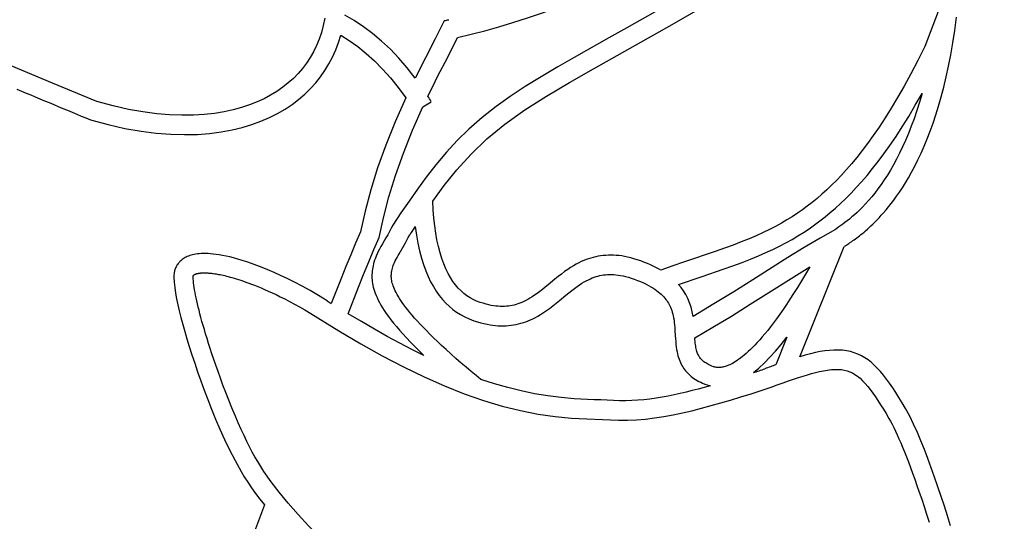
# Model space of a CAD drawing. Extents: x -113 to 891, y -160 to 230.
# Tile 6 of 9: x 503 to 528, y 181 to 194. Entities that reach past the tile are written whole.
import ezdxf

# ---------------------------------------------------------------- set-up
doc = ezdxf.new("R2010")
doc.units = 0
doc.header["$LTSCALE"] = 23.1
doc.layers.get('0').update_dxf_attribs({"linetype": 'CONTINUOUS'})

msp = doc.modelspace()

# ---------------------------------------------------------------- linework, layer by layer
at = {"color": 7, "linetype": 'CONTINUOUS'}
for p, q in [((504.782, 191.665), (503.632, 192.144)), ((513.202, 191.534), (513.416, 191.664)), ((512.587, 187.735), (512.713, 187.953)), ((522.937, 185.072), (524.077, 187.918)), ((520.748, 187.792), (519.952, 187.522)), ((521.654, 186.427), (523.191, 187.397)), ((522.601, 185.579), (522.315, 184.864))]:
    msp.add_line(p, q, dxfattribs=at)
for points in [[(514.096, 193.322), (514.444, 193.405), (514.798, 193.496), (515.158, 193.597), (515.526, 193.707), (515.901, 193.827), (516.285, 193.957), (516.677, 194.098), (517.078, 194.25), (517.489, 194.415), (517.912, 194.592), (518.346, 194.784), (518.797, 194.992), (519.265, 195.218), (519.757, 195.465), (520.277, 195.737), (520.826, 196.036), (521.408, 196.363), (522.022, 196.721), (522.675, 197.112), (523.357, 197.529), (524.069, 197.973), (526.089, 199.248)], [(519.634, 193.661), (520.366, 194.08), (521.126, 194.519), (521.912, 194.98), (522.726, 195.463), (523.568, 195.97), (524.438, 196.501), (525.338, 197.056), (526.267, 197.636), (527.226, 198.242), (528.215, 198.874)], [(528.215, 198.874), (527.87, 197.848), (527.526, 196.848), (527.185, 195.871), (526.844, 194.919), (526.504, 193.993), (526.163, 193.093)], [(519.396, 194.101), (518.468, 193.575), (517.999, 193.311), (517.107, 192.806)], [(503.632, 192.144), (502.566, 192.593), (502.065, 192.807), (501.584, 193.014), (501.122, 193.217), (500.679, 193.415), (500.256, 193.609), (499.852, 193.798)], [(510.666, 193.819), (510.627, 193.63), (510.578, 193.449), (510.519, 193.276), (510.451, 193.112), (510.375, 192.954), (510.289, 192.804), (510.194, 192.66), (510.09, 192.522), (509.977, 192.391), (509.855, 192.266), (509.723, 192.147), (509.581, 192.035), (509.429, 191.929), (509.267, 191.83), (509.097, 191.739), (508.916, 191.656), (508.724, 191.58), (508.518, 191.512), (508.298, 191.452), (508.064, 191.401), (507.815, 191.361), (507.551, 191.332), (507.273, 191.315), (506.977, 191.312), (506.66, 191.324), (506.325, 191.352), (505.971, 191.399), (505.597, 191.465), (505.2, 191.554), (504.782, 191.665)], [(513.003, 192.275), (512.796, 192.539), (512.582, 192.786), (512.36, 193.017), (512.132, 193.23), (511.899, 193.424), (511.663, 193.601), (511.425, 193.76), (511.185, 193.902)], [(524.221, 188.016), (524.277, 188.054), (524.307, 188.075), (524.338, 188.096), (524.37, 188.12), (524.403, 188.144), (524.438, 188.171), (524.474, 188.199), (524.512, 188.228), (524.551, 188.26), (524.592, 188.294), (524.634, 188.33), (524.678, 188.369), (524.724, 188.41), (524.771, 188.454), (524.821, 188.501), (524.872, 188.552), (524.926, 188.606), (524.981, 188.664), (525.039, 188.727), (525.099, 188.794), (525.161, 188.867), (525.225, 188.945), (525.292, 189.029), (525.361, 189.12), (525.432, 189.219), (525.506, 189.325), (525.582, 189.44), (525.66, 189.564), (525.74, 189.699), (525.821, 189.843), (525.903, 189.997), (525.984, 190.16), (526.065, 190.332), (526.145, 190.512), (526.223, 190.7), (526.299, 190.898), (526.374, 191.106), (526.447, 191.323), (526.518, 191.552), (526.587, 191.791), (526.653, 192.043), (526.716, 192.306), (526.776, 192.583), (526.834, 192.874), (526.887, 193.181), (526.937, 193.505), (526.982, 193.845)], [(513.454, 189.093), (513.748, 189.5), (514.08, 189.904), (514.445, 190.308), (514.855, 190.704), (515.319, 191.083), (515.831, 191.45), (516.39, 191.806), (516.986, 192.158), (517.604, 192.514), (519.634, 193.661)], [(513.751, 193.757), (513.638, 193.526), (513.52, 193.288)], [(504.615, 191.193), (505.07, 191.071), (505.505, 190.973), (505.92, 190.901), (506.315, 190.851), (506.69, 190.822), (507.046, 190.812), (507.379, 190.819), (507.692, 190.843), (507.99, 190.881), (508.272, 190.933), (508.535, 190.996), (508.782, 191.071), (509.017, 191.157), (509.238, 191.252), (509.445, 191.357), (509.64, 191.47), (509.821, 191.591), (509.991, 191.72), (510.149, 191.857), (510.296, 192), (510.432, 192.151), (510.557, 192.308), (510.671, 192.472), (510.773, 192.642), (510.866, 192.818), (510.948, 193.001), (511.019, 193.19), (511.08, 193.385)], [(511.08, 193.385), (511.299, 193.246), (511.517, 193.088), (511.735, 192.912), (511.95, 192.718), (512.16, 192.506), (512.364, 192.276), (512.563, 192.028), (512.757, 191.761)], [(513.52, 193.288), (513.266, 192.795), (513.003, 192.275)], [(513.581, 192.313), (513.84, 192.817), (514.096, 193.322)], [(526.163, 193.093), (525.978, 192.726), (525.798, 192.384), (525.625, 192.067), (525.456, 191.772), (525.293, 191.499), (525.134, 191.245), (524.98, 191.009), (524.83, 190.79), (524.684, 190.587), (524.542, 190.398), (524.404, 190.223), (524.27, 190.06), (524.138, 189.907), (524.008, 189.764), (523.88, 189.63), (523.754, 189.504), (523.629, 189.384), (523.504, 189.272), (523.379, 189.164), (523.254, 189.062), (523.128, 188.964), (523.001, 188.87), (522.871, 188.78), (522.737, 188.692), (522.6, 188.607), (522.458, 188.524), (522.309, 188.442), (522.153, 188.361), (521.987, 188.28), (521.811, 188.2), (521.623, 188.119), (521.423, 188.038), (521.211, 187.957), (520.986, 187.875), (520.748, 187.792)], [(517.107, 192.806), (516.687, 192.563), (516.257, 192.309), (515.841, 192.052), (515.458, 191.801), (515.093, 191.541), (514.731, 191.255), (514.389, 190.957), (514.087, 190.66), (513.808, 190.355), (513.538, 190.032), (513.286, 189.709), (513.059, 189.401), (512.845, 189.097), (512.633, 188.788), (512.426, 188.476)], [(513.329, 191.803), (513.454, 192.058), (513.581, 192.313)], [(512.757, 191.761), (512.482, 191.142), (512.24, 190.539), (512.031, 189.952), (511.853, 189.382), (511.705, 188.833), (511.588, 188.303)], [(520.957, 187.335), (521.206, 187.423), (521.441, 187.51), (521.661, 187.595), (521.866, 187.679), (522.059, 187.763), (522.241, 187.847), (522.413, 187.932), (522.577, 188.018), (522.733, 188.106), (522.884, 188.195), (523.031, 188.287), (523.173, 188.381), (523.313, 188.479), (523.45, 188.581), (523.585, 188.686), (523.719, 188.797), (523.853, 188.913), (523.987, 189.035), (524.121, 189.163), (524.256, 189.299), (524.393, 189.443), (524.531, 189.596), (524.671, 189.759), (524.813, 189.934), (524.959, 190.12), (525.108, 190.32), (525.262, 190.535), (525.419, 190.766), (525.58, 191.015), (525.746, 191.282), (525.917, 191.57), (526.092, 191.878)], [(526.092, 191.878), (526.025, 191.65), (525.957, 191.432), (525.886, 191.224), (525.814, 191.027), (525.74, 190.84), (525.665, 190.662), (525.589, 190.493), (525.512, 190.333), (525.434, 190.18), (525.356, 190.035), (525.276, 189.897), (525.196, 189.765), (525.115, 189.64), (525.034, 189.522), (524.953, 189.409), (524.872, 189.303), (524.791, 189.203), (524.71, 189.109), (524.632, 189.022), (524.555, 188.942), (524.482, 188.869), (524.411, 188.802), (524.343, 188.74), (524.278, 188.684), (524.216, 188.632), (524.157, 188.585), (524.1, 188.542), (524.045, 188.502), (523.993, 188.465), (523.943, 188.431), (523.896, 188.397), (523.852, 188.365)], [(512.067, 188.15), (512.179, 188.666), (512.321, 189.201), (512.493, 189.758), (512.697, 190.333), (512.933, 190.925), (513.202, 191.534)], [(514.678, 186.477), (514.588, 186.511), (514.502, 186.551), (514.418, 186.597), (514.337, 186.649), (514.26, 186.708), (514.185, 186.773), (514.113, 186.847), (514.043, 186.929), (513.976, 187.021), (513.912, 187.121), (513.852, 187.228), (513.795, 187.345), (513.74, 187.472), (513.69, 187.611), (513.643, 187.762), (513.601, 187.923), (513.564, 188.091), (513.533, 188.269), (513.506, 188.457), (513.484, 188.657), (513.466, 188.869), (513.454, 189.093)], [(512.426, 188.476), (512.383, 188.391), (512.339, 188.307), (512.292, 188.224), (512.245, 188.143), (512.156, 187.99)], [(513.004, 188.441), (513.035, 188.218), (513.071, 188.007), (513.114, 187.809), (513.162, 187.624), (513.215, 187.454), (513.272, 187.296), (513.334, 187.149), (513.4, 187.012), (513.47, 186.884), (513.544, 186.766), (513.623, 186.655), (513.705, 186.554), (513.79, 186.461), (513.879, 186.376), (513.973, 186.297), (514.071, 186.225), (514.175, 186.16), (514.284, 186.101), (514.399, 186.049), (514.519, 186.003)], [(511.588, 188.303), (511.462, 188.009), (511.336, 187.71), (511.212, 187.405), (511.088, 187.094), (510.835, 186.451)], [(512.713, 187.953), (512.748, 188.015), (512.785, 188.081), (512.822, 188.152), (512.861, 188.226)], [(523.852, 188.365), (523.458, 188.14), (523.049, 187.897), (522.627, 187.635), (521.719, 187.06)], [(511.268, 186.185), (511.537, 186.87), (511.67, 187.202), (511.801, 187.526), (511.934, 187.842), (512.067, 188.15)], [(512.156, 187.99), (512.117, 187.921), (512.081, 187.855), (512.049, 187.792), (512.02, 187.732), (511.994, 187.674), (511.972, 187.62), (511.953, 187.568), (511.937, 187.519), (511.924, 187.471), (511.913, 187.424), (511.903, 187.378), (511.896, 187.332), (511.89, 187.286), (511.886, 187.24), (511.884, 187.195), (511.884, 187.149), (511.885, 187.104), (511.888, 187.059), (511.893, 187.013), (511.9, 186.968), (511.909, 186.921), (511.92, 186.873), (511.934, 186.823), (511.95, 186.77), (511.969, 186.716), (511.991, 186.659), (512.016, 186.6), (512.045, 186.538), (512.078, 186.474), (512.115, 186.407), (512.156, 186.338), (512.203, 186.265), (512.254, 186.19), (512.311, 186.111), (512.373, 186.029), (512.441, 185.942), (512.515, 185.853), (512.595, 185.759), (512.682, 185.661), (512.776, 185.559), (512.877, 185.453), (512.986, 185.342), (513.102, 185.227), (513.226, 185.107)], [(524.127, 187.944), (524.148, 187.962), (524.171, 187.98), (524.196, 187.997), (524.221, 188.016)], [(510.724, 186.521), (510.502, 186.656), (510.288, 186.781), (510.081, 186.895), (509.883, 187), (509.698, 187.093), (509.522, 187.176), (509.356, 187.251), (509.199, 187.319), (509.051, 187.379), (508.91, 187.434), (508.777, 187.482), (508.651, 187.525), (508.532, 187.563), (508.419, 187.596), (508.313, 187.626), (508.212, 187.651), (508.117, 187.672), (508.027, 187.691), (507.942, 187.706), (507.863, 187.718), (507.788, 187.727), (507.717, 187.733), (507.651, 187.738), (507.588, 187.74), (507.53, 187.74), (507.475, 187.738), (507.424, 187.735), (507.376, 187.73), (507.331, 187.724), (507.289, 187.716), (507.249, 187.707), (507.212, 187.697), (507.178, 187.686), (507.146, 187.674), (507.115, 187.662), (507.086, 187.648), (507.059, 187.634), (507.033, 187.619), (507.009, 187.604), (506.987, 187.588), (506.966, 187.571), (506.946, 187.554), (506.927, 187.537), (506.91, 187.518), (506.893, 187.499), (506.878, 187.479), (506.863, 187.458), (506.849, 187.437), (506.836, 187.415), (506.825, 187.393), (506.814, 187.37), (506.805, 187.346), (506.796, 187.322), (506.789, 187.298), (506.783, 187.273), (506.778, 187.247), (506.774, 187.22), (506.771, 187.191), (506.769, 187.162), (506.769, 187.13)], [(513.918, 185.146), (513.797, 185.257), (513.683, 185.363), (513.575, 185.465), (513.474, 185.563), (513.378, 185.657), (513.289, 185.747), (513.205, 185.834), (513.127, 185.917), (513.053, 185.997), (512.985, 186.073), (512.921, 186.146), (512.862, 186.217), (512.807, 186.284), (512.757, 186.349), (512.711, 186.411), (512.668, 186.471), (512.629, 186.528), (512.593, 186.582), (512.561, 186.635), (512.533, 186.685), (512.507, 186.733), (512.484, 186.779), (512.465, 186.822), (512.447, 186.864), (512.433, 186.904), (512.42, 186.941), (512.41, 186.977), (512.401, 187.011), (512.394, 187.044), (512.389, 187.076), (512.386, 187.108), (512.384, 187.139), (512.384, 187.17), (512.385, 187.201), (512.387, 187.232), (512.391, 187.264), (512.396, 187.295), (512.403, 187.328), (512.412, 187.361), (512.423, 187.396), (512.436, 187.432), (512.451, 187.47), (512.468, 187.509), (512.488, 187.551), (512.509, 187.594), (512.533, 187.64), (512.559, 187.687), (512.587, 187.735)], [(518.926, 187.512), (518.829, 187.548), (518.737, 187.58), (518.649, 187.607), (518.566, 187.629), (518.486, 187.648), (518.409, 187.663), (518.336, 187.676), (518.264, 187.685), (518.194, 187.691), (518.125, 187.695), (518.057, 187.697), (517.99, 187.696), (517.923, 187.692), (517.857, 187.687), (517.791, 187.679), (517.727, 187.668), (517.663, 187.656), (517.6, 187.641), (517.539, 187.624), (517.477, 187.605), (517.415, 187.583), (517.353, 187.558), (517.289, 187.53), (517.224, 187.499), (517.157, 187.463), (517.088, 187.424), (517.016, 187.379), (516.94, 187.329), (516.86, 187.272), (516.777, 187.21), (516.691, 187.143), (516.604, 187.073), (516.437, 186.934)], [(519.349, 187.309), (519.285, 187.345), (519.219, 187.38), (519.15, 187.414), (519.078, 187.448), (519.004, 187.48), (518.926, 187.512)], [(519.952, 187.522), (519.657, 187.419), (519.349, 187.309)], [(507.269, 187.137), (507.269, 187.142), (507.269, 187.146), (507.269, 187.151), (507.269, 187.155), (507.27, 187.159), (507.27, 187.163), (507.271, 187.166), (507.272, 187.169), (507.273, 187.172), (507.275, 187.175), (507.276, 187.178), (507.278, 187.18), (507.281, 187.183), (507.283, 187.185), (507.287, 187.188), (507.29, 187.19), (507.294, 187.192), (507.298, 187.195), (507.302, 187.197), (507.307, 187.2), (507.312, 187.202), (507.317, 187.204), (507.322, 187.206), (507.328, 187.209), (507.334, 187.211), (507.341, 187.213), (507.348, 187.215), (507.355, 187.218), (507.363, 187.22), (507.371, 187.222), (507.38, 187.224), (507.389, 187.226), (507.399, 187.228), (507.409, 187.23), (507.419, 187.231), (507.431, 187.233), (507.443, 187.234), (507.455, 187.236), (507.468, 187.237), (507.482, 187.238), (507.497, 187.239), (507.512, 187.239), (507.528, 187.24), (507.545, 187.24), (507.563, 187.24), (507.581, 187.24), (507.601, 187.239), (507.621, 187.238), (507.643, 187.237), (507.665, 187.236), (507.689, 187.234), (507.713, 187.232), (507.739, 187.229), (507.767, 187.226), (507.795, 187.222), (507.826, 187.218), (507.857, 187.213), (507.89, 187.207), (507.925, 187.201), (507.961, 187.194), (507.999, 187.186), (508.039, 187.178), (508.081, 187.168), (508.125, 187.157), (508.171, 187.146), (508.22, 187.133), (508.27, 187.119), (508.324, 187.103), (508.379, 187.087), (508.438, 187.068), (508.499, 187.049), (508.563, 187.027), (508.631, 187.003), (508.702, 186.978), (508.776, 186.95), (508.854, 186.92), (508.935, 186.887), (509.021, 186.851), (509.111, 186.813), (509.205, 186.771), (509.305, 186.726), (509.409, 186.677), (509.518, 186.624), (509.633, 186.566), (509.754, 186.503), (509.881, 186.435), (510.014, 186.361), (510.155, 186.281), (510.303, 186.193)], [(516.727, 186.525), (516.893, 186.663), (516.971, 186.727), (517.044, 186.785), (517.114, 186.838), (517.18, 186.887), (517.244, 186.931), (517.306, 186.971), (517.365, 187.006), (517.42, 187.037), (517.474, 187.064), (517.525, 187.088), (517.574, 187.109), (517.623, 187.127), (517.671, 187.142), (517.72, 187.156), (517.768, 187.168), (517.817, 187.177), (517.867, 187.185), (517.918, 187.191), (517.969, 187.195), (518.022, 187.197), (518.075, 187.197), (518.13, 187.195), (518.186, 187.19), (518.245, 187.183), (518.306, 187.174), (518.369, 187.161), (518.436, 187.146), (518.507, 187.127), (518.581, 187.104), (518.66, 187.077), (518.743, 187.046)], [(519.804, 186.941), (520.41, 187.149), (520.957, 187.335)], [(523.191, 187.397), (523.082, 187.21), (522.976, 187.033), (522.874, 186.866), (522.775, 186.709), (522.68, 186.562), (522.589, 186.423), (522.5, 186.293), (522.415, 186.171), (522.333, 186.056), (522.254, 185.949), (522.177, 185.849), (522.104, 185.755), (522.033, 185.667), (521.964, 185.586), (521.898, 185.51), (521.834, 185.44), (521.773, 185.375), (521.714, 185.315), (521.657, 185.259), (521.603, 185.207), (521.55, 185.159), (521.5, 185.116), (521.451, 185.076), (521.404, 185.039), (521.359, 185.006), (521.316, 184.976), (521.275, 184.948), (521.235, 184.924), (521.197, 184.902), (521.161, 184.883), (521.126, 184.866), (521.092, 184.851), (521.061, 184.838), (521.03, 184.827), (521.002, 184.818), (520.974, 184.81), (520.947, 184.804), (520.921, 184.799), (520.896, 184.796), (520.872, 184.794), (520.848, 184.794), (520.825, 184.794), (520.802, 184.796), (520.781, 184.798), (520.76, 184.802), (520.741, 184.806), (520.723, 184.811), (520.706, 184.816)], [(506.769, 187.13), (506.776, 186.998), (506.79, 186.861), (506.812, 186.718), (506.84, 186.57), (506.872, 186.416), (506.909, 186.255), (506.951, 186.086), (506.998, 185.909), (507.049, 185.727), (507.105, 185.536), (507.167, 185.335), (507.234, 185.125), (507.306, 184.908), (507.383, 184.683), (507.464, 184.452), (507.552, 184.213), (507.645, 183.968), (507.744, 183.717), (507.848, 183.462), (507.959, 183.201), (508.078, 182.935), (508.206, 182.664), (508.348, 182.388), (508.503, 182.107)], [(508.933, 182.363), (508.864, 182.482), (508.795, 182.608), (508.726, 182.742), (508.655, 182.883), (508.583, 183.034), (508.509, 183.195), (508.431, 183.369), (508.352, 183.554), (508.27, 183.749), (508.189, 183.949), (508.111, 184.148), (508.037, 184.342), (507.971, 184.523), (507.909, 184.693), (507.853, 184.853), (507.801, 185.004), (507.752, 185.149), (507.707, 185.286), (507.665, 185.417), (507.626, 185.542), (507.59, 185.661), (507.556, 185.774), (507.524, 185.883), (507.495, 185.987), (507.468, 186.086), (507.443, 186.181), (507.42, 186.272), (507.398, 186.358), (507.379, 186.441), (507.361, 186.52), (507.345, 186.596), (507.33, 186.668), (507.317, 186.737), (507.305, 186.803), (507.294, 186.866), (507.286, 186.926), (507.279, 186.983), (507.274, 187.037), (507.27, 187.089), (507.269, 187.137)], [(516.437, 186.934), (516.359, 186.87), (516.286, 186.811), (516.216, 186.756), (516.149, 186.706), (516.085, 186.661), (516.024, 186.62), (515.965, 186.583), (515.909, 186.55), (515.856, 186.522), (515.804, 186.496), (515.754, 186.474), (515.704, 186.455), (515.655, 186.437), (515.606, 186.422), (515.557, 186.409), (515.507, 186.398), (515.457, 186.389), (515.407, 186.382), (515.356, 186.377), (515.305, 186.374), (515.253, 186.373), (515.199, 186.374), (515.144, 186.377), (515.087, 186.382), (515.028, 186.39), (514.965, 186.401), (514.899, 186.415), (514.83, 186.432), (514.756, 186.453), (514.678, 186.477)], [(518.743, 187.046), (518.823, 187.013), (518.897, 186.981), (518.966, 186.948), (519.029, 186.916), (519.087, 186.883), (519.14, 186.85), (519.19, 186.818), (519.236, 186.785), (519.279, 186.752), (519.318, 186.719), (519.355, 186.686), (519.388, 186.653), (519.419, 186.621), (519.448, 186.588), (519.474, 186.556), (519.498, 186.524), (519.52, 186.491), (519.541, 186.458), (519.56, 186.424), (519.578, 186.388), (519.595, 186.35), (519.611, 186.31), (519.627, 186.268), (519.641, 186.224), (519.654, 186.177), (519.665, 186.127), (519.676, 186.075), (519.685, 186.019), (519.692, 185.96), (519.699, 185.897), (519.705, 185.83), (519.709, 185.761)], [(520.176, 186.113), (520.154, 186.234), (520.124, 186.352), (520.087, 186.467), (520.042, 186.577), (519.99, 186.679), (519.933, 186.773), (519.871, 186.861), (519.804, 186.941)], [(521.719, 187.06), (521.229, 186.752), (520.715, 186.437), (520.176, 186.113)], [(514.519, 186.003), (514.609, 185.975), (514.696, 185.95), (514.778, 185.929), (514.858, 185.912), (514.934, 185.899), (515.007, 185.888), (515.078, 185.88), (515.147, 185.875), (515.215, 185.873), (515.282, 185.873), (515.348, 185.875), (515.413, 185.88), (515.478, 185.887), (515.543, 185.897), (515.607, 185.909), (515.67, 185.923), (515.732, 185.939), (515.794, 185.957), (515.856, 185.978), (515.917, 186.001), (515.979, 186.027), (516.041, 186.056), (516.105, 186.088), (516.172, 186.125), (516.241, 186.166), (516.314, 186.212), (516.39, 186.264), (516.471, 186.322), (516.555, 186.386), (516.641, 186.454), (516.727, 186.525)], [(520.222, 185.564), (520.689, 185.837), (521.167, 186.125), (521.654, 186.427)], [(510.303, 186.193), (511.033, 185.742), (511.598, 185.409), (512.152, 185.099), (512.696, 184.812), (513.231, 184.551), (513.755, 184.317), (514.265, 184.114), (514.764, 183.94), (515.251, 183.796), (515.723, 183.68), (516.18, 183.592), (516.62, 183.53), (517.039, 183.488), (517.438, 183.468)], [(513.226, 185.107), (512.918, 185.26), (512.602, 185.425), (512.279, 185.599), (511.949, 185.785), (511.612, 185.98), (511.268, 186.185)], [(519.709, 185.761), (519.718, 185.613), (519.723, 185.538), (519.728, 185.464), (519.735, 185.393), (519.743, 185.325), (519.752, 185.262), (519.763, 185.203), (519.775, 185.149), (519.788, 185.098), (519.802, 185.051), (519.818, 185.006), (519.834, 184.964), (519.852, 184.924), (519.871, 184.885), (519.891, 184.848), (519.912, 184.812), (519.934, 184.778), (519.958, 184.744), (519.983, 184.712), (520.01, 184.681), (520.038, 184.651), (520.067, 184.622), (520.098, 184.593), (520.13, 184.566), (520.165, 184.539), (520.201, 184.513), (520.24, 184.487), (520.282, 184.462), (520.326, 184.437), (520.374, 184.413), (520.425, 184.39), (520.48, 184.367), (520.539, 184.345)], [(520.706, 184.816), (520.665, 184.831), (520.628, 184.847), (520.593, 184.863), (520.561, 184.879), (520.532, 184.895), (520.505, 184.911), (520.48, 184.928), (520.457, 184.945), (520.437, 184.961), (520.418, 184.978), (520.4, 184.995), (520.384, 185.013), (520.369, 185.031), (520.355, 185.049), (520.341, 185.069), (520.329, 185.089), (520.317, 185.11), (520.306, 185.133), (520.295, 185.158), (520.285, 185.184), (520.276, 185.212), (520.267, 185.242), (520.26, 185.275), (520.252, 185.309), (520.246, 185.346), (520.24, 185.385), (520.234, 185.427), (520.23, 185.47), (520.226, 185.516), (520.222, 185.564)], [(521.734, 184.662), (521.876, 184.781), (522.019, 184.913), (522.162, 185.058), (522.307, 185.218), (522.453, 185.391), (522.601, 185.579)], [(514.7, 184.488), (514.574, 184.588), (514.446, 184.691), (514.316, 184.799), (514.185, 184.91), (514.052, 185.026), (513.918, 185.146)], [(525.666, 183.736), (525.579, 183.88), (525.494, 184.018), (525.412, 184.147), (525.332, 184.27), (525.253, 184.386), (525.174, 184.495), (525.096, 184.596), (525.018, 184.688), (524.942, 184.772), (524.865, 184.849), (524.783, 184.923), (524.698, 184.989), (524.612, 185.047), (524.523, 185.098), (524.433, 185.141), (524.339, 185.177), (524.244, 185.205), (524.144, 185.226), (524.039, 185.24), (523.929, 185.246), (523.815, 185.245), (523.698, 185.238), (523.58, 185.224), (523.459, 185.204), (523.335, 185.178), (523.207, 185.148), (523.074, 185.112), (522.937, 185.072)], [(522.198, 184.29), (522.353, 184.346), (522.5, 184.399), (522.639, 184.449), (522.772, 184.494), (522.898, 184.536), (523.018, 184.574), (523.132, 184.609), (523.24, 184.639), (523.342, 184.666), (523.441, 184.689), (523.547, 184.711), (523.651, 184.729), (523.749, 184.74), (523.841, 184.746), (523.927, 184.746), (524.009, 184.74), (524.083, 184.729), (524.154, 184.711), (524.223, 184.687), (524.291, 184.655), (524.358, 184.616), (524.425, 184.569), (524.49, 184.515), (524.556, 184.453), (524.621, 184.383), (524.687, 184.306), (524.753, 184.222), (524.82, 184.132), (524.886, 184.038), (524.952, 183.938), (525.021, 183.832), (525.091, 183.72), (525.163, 183.603), (525.236, 183.48)], [(517.449, 183.968), (517.11, 183.986), (516.77, 184.016), (516.427, 184.06), (516.082, 184.117), (515.738, 184.189), (515.392, 184.275), (515.046, 184.375), (514.7, 184.488)], [(517.438, 183.468), (517.837, 183.453), (518.042, 183.442), (518.255, 183.435), (518.485, 183.435), (518.719, 183.444), (518.948, 183.463), (519.18, 183.491), (519.422, 183.529), (519.665, 183.574), (519.902, 183.623), (520.142, 183.679), (520.393, 183.742), (520.648, 183.81), (520.896, 183.879), (521.148, 183.953), (521.41, 184.034), (521.675, 184.117), (521.937, 184.202), (522.198, 184.29)], [(520.619, 184.321), (520.465, 184.278), (520.311, 184.237), (520.157, 184.198), (520.002, 184.16), (519.847, 184.124), (519.691, 184.089), (519.535, 184.058), (519.379, 184.028), (519.222, 184.002), (519.065, 183.98), (518.909, 183.961), (518.753, 183.947), (518.596, 183.938), (518.439, 183.933), (518.281, 183.934), (518.121, 183.939)], [(518.121, 183.939), (517.792, 183.956), (517.622, 183.963), (517.449, 183.968)], [(526.829, 180.707), (526.75, 180.959), (526.668, 181.212), (526.585, 181.464), (526.5, 181.714), (526.414, 181.962), (526.327, 182.206), (526.238, 182.444), (526.15, 182.675), (526.06, 182.9), (525.969, 183.119), (525.874, 183.332), (525.773, 183.537), (525.666, 183.736)], [(525.236, 183.48), (525.278, 183.407), (525.32, 183.327), (525.363, 183.243), (525.406, 183.152), (525.45, 183.056), (525.494, 182.954), (525.54, 182.847), (525.588, 182.733), (525.636, 182.613), (525.686, 182.487), (525.738, 182.354), (525.791, 182.214), (525.845, 182.066), (525.902, 181.911), (525.959, 181.748), (526.019, 181.576), (526.081, 181.395), (526.145, 181.204), (526.21, 181.003), (526.277, 180.795)], [(516.749, 175.637), (516.091, 176.054), (515.467, 176.464), (514.876, 176.867), (514.318, 177.261), (513.79, 177.646), (513.292, 178.023), (512.822, 178.389), (512.38, 178.747), (511.964, 179.096), (511.574, 179.435), (511.208, 179.765), (510.867, 180.085), (510.548, 180.397), (510.25, 180.702), (509.975, 180.999), (509.721, 181.289), (509.49, 181.569), (509.281, 181.841), (509.095, 182.106), (508.933, 182.363)], [(508.503, 182.107), (508.587, 181.97), (508.678, 181.83), (508.776, 181.688), (508.88, 181.543), (508.99, 181.396), (509.107, 181.247)], [(509.107, 181.247), (508.595, 179.865), (508.085, 178.483)]]:
    msp.add_lwpolyline(points, dxfattribs=at)
for centre, radius, start, end in [((510.001, 211.21), 17.851, 282.1279, 282.5103), ((641.335, 521.079), 357.095, 247.15844, 247.48861), ((506.075, 187.173), 8.605, 31.4612, 32.5482), ((552.258, 162.159), 47.24, 146.1958, 146.5091), ((526.331, 183.614), 4.859, 116.9793, 117.6467), ((534.561, 224.527), 44.863, 237.9048, 238.0722), ((532.608, 156.187), 30.468, 109.7445, 110.31), ((507.482, 228.091), 45.708, 288.169, 288.5624), ((520.83, 185.168), 0.873, 250.5226, 256.0297)]:
    msp.add_arc(centre, radius, start, end, dxfattribs=at)

doc.saveas('drawing.dxf')
